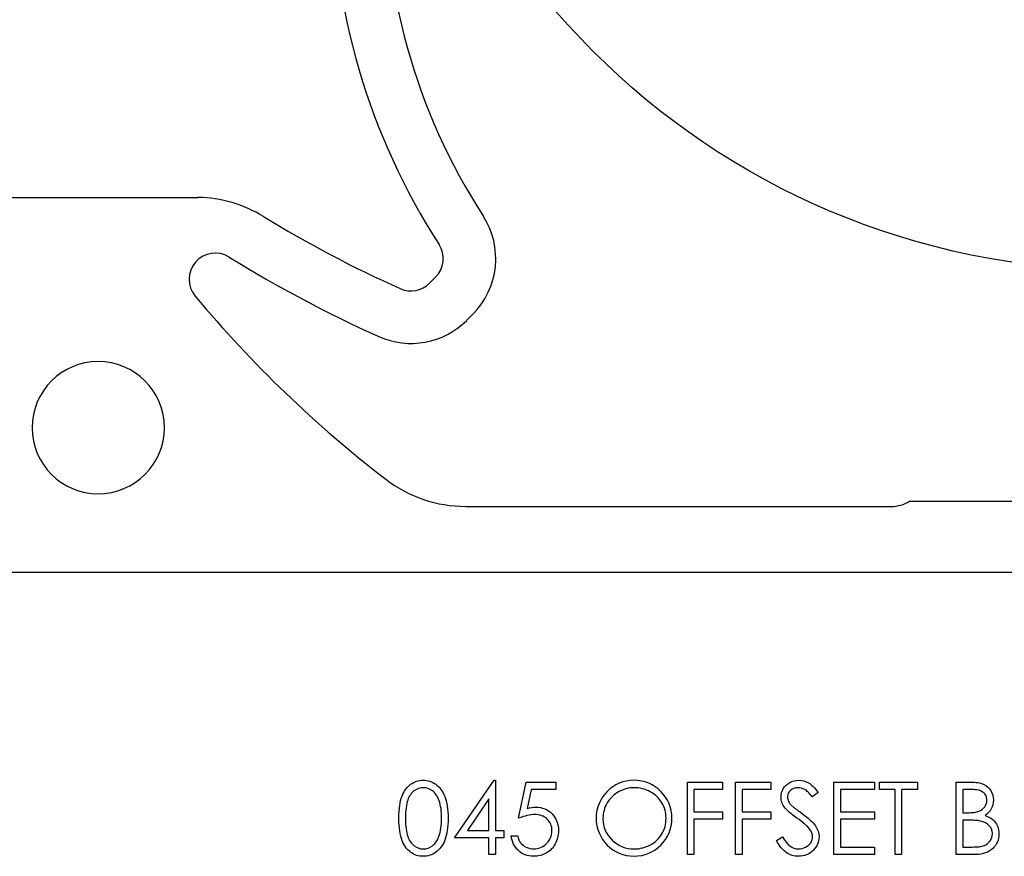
# Model space of a CAD drawing. Header units: inches. Extents: x 370 to 474, y 80 to 168.
# Tile 29 of 170: x 401.07 to 402.95, y 84.71 to 86.3. Entities that reach past the tile are written whole.
import ezdxf

# ---------------------------------------------------------------- set-up
doc = ezdxf.new("R2010")
doc.units = ezdxf.units.IN
doc.header["$LTSCALE"] = 0.5
doc.header["$MEASUREMENT"] = 0
doc.layers.add('APP-M-S', color=30, linetype='Continuous')

msp = doc.modelspace()

# ---------------------------------------------------------------- linework, layer by layer
at = {"color": 7, "linetype": 'Continuous'}
for p, q in [((401.8093, 84.8383), (401.8117, 84.8406)), ((401.8117, 84.8406), (401.8143, 84.8426)), ((401.8143, 84.8426), (401.817, 84.8444)), ((401.817, 84.8444), (401.8198, 84.846)), ((401.8198, 84.846), (401.8227, 84.8473)), ((401.8227, 84.8473), (401.8256, 84.8484)), ((401.8256, 84.8484), (401.8286, 84.8492)), ((401.8286, 84.8492), (401.8317, 84.8498)), ((401.8317, 84.8498), (401.8349, 84.8502)), ((401.8349, 84.8502), (401.8381, 84.8503)), ((401.8381, 84.8503), (401.8381, 84.8503)), ((401.8381, 84.8503), (401.8414, 84.8502)), ((401.8414, 84.8502), (401.8446, 84.8498)), ((401.8446, 84.8498), (401.8478, 84.8492)), ((401.8478, 84.8492), (401.8508, 84.8484)), ((401.8508, 84.8484), (401.8538, 84.8473)), ((401.8538, 84.8473), (401.8567, 84.846)), ((401.8567, 84.846), (401.8596, 84.8444)), ((401.8596, 84.8444), (401.8623, 84.8426)), ((401.8623, 84.8426), (401.8649, 84.8405)), ((401.8649, 84.8405), (401.8674, 84.8382)), ((401.8981, 84.7408), (401.9733, 84.8503)), ((401.9733, 84.8503), (401.9758, 84.8503)), ((401.9758, 84.8503), (401.9758, 84.8503)), ((401.9758, 84.8503), (401.9758, 84.7549)), ((402.02, 84.7779), (402.0341, 84.8468)), ((402.0341, 84.8468), (402.0341, 84.8468)), ((402.0341, 84.8468), (402.0906, 84.8468)), ((402.0906, 84.8468), (402.0906, 84.8326)), ((402.3415, 84.8468), (402.4086, 84.8468)), ((402.3415, 84.709), (402.3415, 84.8468)), ((402.4086, 84.8468), (402.4086, 84.8468)), ((402.4086, 84.8468), (402.4086, 84.8326)), ((402.4333, 84.8468), (402.5005, 84.8468)), ((402.4333, 84.709), (402.4333, 84.8468)), ((402.5005, 84.8468), (402.5005, 84.8468)), ((402.5005, 84.8468), (402.5005, 84.8326)), ((402.5267, 84.8379), (402.5295, 84.8411)), ((402.5295, 84.8411), (402.5328, 84.8437)), ((402.5328, 84.8437), (402.5366, 84.8461)), ((402.5366, 84.8461), (402.5406, 84.8479)), ((402.5406, 84.8479), (402.5449, 84.8493)), ((402.5449, 84.8493), (402.5493, 84.85)), ((402.5493, 84.85), (402.5539, 84.8503)), ((402.5539, 84.8503), (402.5539, 84.8503)), ((402.5539, 84.8503), (402.5587, 84.85)), ((402.5587, 84.85), (402.5634, 84.8491)), ((402.5634, 84.8491), (402.568, 84.8475)), ((402.568, 84.8475), (402.5723, 84.8453)), ((402.5723, 84.8453), (402.5745, 84.8439)), ((402.5745, 84.8439), (402.5767, 84.8423)), ((402.5767, 84.8423), (402.5789, 84.8404)), ((402.5789, 84.8404), (402.5812, 84.8382)), ((402.6206, 84.8468), (402.6983, 84.8468)), ((402.6206, 84.709), (402.6206, 84.8468)), ((402.6983, 84.8468), (402.6983, 84.8468)), ((402.6983, 84.8468), (402.6983, 84.8326)), ((402.7072, 84.8326), (402.7072, 84.8468)), ((402.7072, 84.8468), (402.7072, 84.8468)), ((402.7072, 84.8468), (402.7796, 84.8468)), ((402.7796, 84.8468), (402.7796, 84.8468)), ((402.7796, 84.8468), (402.7796, 84.8326)), ((402.8538, 84.8468), (402.8807, 84.8468)), ((402.8538, 84.709), (402.8538, 84.8468)), ((402.8807, 84.8468), (402.8807, 84.8468)), ((402.8807, 84.8468), (402.8846, 84.8467)), ((402.8846, 84.8467), (402.8883, 84.8465)), ((402.8883, 84.8465), (402.8918, 84.8462)), ((402.8918, 84.8462), (402.895, 84.8458)), ((402.895, 84.8458), (402.898, 84.8452)), ((402.898, 84.8452), (402.9008, 84.8446)), ((402.9008, 84.8446), (402.9033, 84.8438)), ((402.9033, 84.8438), (402.9056, 84.8428)), ((402.9056, 84.8428), (402.9098, 84.8406)), ((402.9098, 84.8406), (402.9134, 84.8379)), ((401.7979, 84.82), (401.7994, 84.8236)), ((401.7994, 84.8236), (401.8011, 84.827)), ((401.8011, 84.827), (401.8029, 84.8302)), ((401.8029, 84.8302), (401.8049, 84.8331)), ((401.8049, 84.8331), (401.807, 84.8358)), ((401.807, 84.8358), (401.8093, 84.8383)), ((401.8139, 84.8227), (401.8124, 84.8204)), ((401.8155, 84.8249), (401.8139, 84.8227)), ((401.8173, 84.8268), (401.8155, 84.8249)), ((401.8191, 84.8286), (401.8173, 84.8268)), ((401.8211, 84.8302), (401.8191, 84.8286)), ((401.8253, 84.8328), (401.8211, 84.8302)), ((401.8295, 84.8347), (401.8253, 84.8328)), ((401.834, 84.8358), (401.8295, 84.8347)), ((401.8385, 84.8362), (401.834, 84.8358)), ((401.843, 84.8358), (401.8385, 84.8362)), ((401.8385, 84.8362), (401.8385, 84.8362)), ((401.8474, 84.8347), (401.843, 84.8358)), ((401.8517, 84.8328), (401.8474, 84.8347)), ((401.8559, 84.8302), (401.8517, 84.8328)), ((401.8578, 84.8286), (401.8559, 84.8302)), ((401.8597, 84.8267), (401.8578, 84.8286)), ((401.8615, 84.8247), (401.8597, 84.8267)), ((401.8632, 84.8224), (401.8615, 84.8247)), ((401.8647, 84.8199), (401.8632, 84.8224)), ((401.8674, 84.8382), (401.8698, 84.8357)), ((401.8698, 84.8357), (401.872, 84.8329)), ((401.872, 84.8329), (401.874, 84.8299)), ((401.874, 84.8299), (401.876, 84.8266)), ((401.876, 84.8266), (401.8777, 84.8231)), ((401.8777, 84.8231), (401.8794, 84.8194)), ((402.0438, 84.8326), (402.0363, 84.7964)), ((402.0906, 84.8326), (402.0438, 84.8326)), ((402.0438, 84.8326), (402.0438, 84.8326)), ((402.0906, 84.8326), (402.0906, 84.8326)), ((402.2009, 84.8216), (402.1981, 84.819)), ((402.204, 84.824), (402.2009, 84.8216)), ((402.2072, 84.8262), (402.204, 84.824)), ((402.2106, 84.8283), (402.2072, 84.8262)), ((402.2142, 84.8301), (402.2106, 84.8283)), ((402.2178, 84.8317), (402.2142, 84.8301)), ((402.2215, 84.8331), (402.2178, 84.8317)), ((402.2252, 84.8342), (402.2215, 84.8331)), ((402.2289, 84.8351), (402.2252, 84.8342)), ((402.2327, 84.8357), (402.2289, 84.8351)), ((402.2366, 84.8361), (402.2327, 84.8357)), ((402.2405, 84.8362), (402.2366, 84.8361)), ((402.2445, 84.8361), (402.2405, 84.8362)), ((402.2484, 84.8357), (402.2445, 84.8361)), ((402.2523, 84.8351), (402.2484, 84.8357)), ((402.2561, 84.8342), (402.2523, 84.8351)), ((402.2599, 84.8331), (402.2561, 84.8342)), ((402.2636, 84.8317), (402.2599, 84.8331)), ((402.2672, 84.8301), (402.2636, 84.8317)), ((402.2708, 84.8283), (402.2672, 84.8301)), ((402.2743, 84.8262), (402.2708, 84.8283)), ((402.2775, 84.824), (402.2743, 84.8262)), ((402.2806, 84.8217), (402.2775, 84.824)), ((402.2835, 84.8191), (402.2806, 84.8217)), ((402.4086, 84.8326), (402.3538, 84.8326)), ((402.3538, 84.8326), (402.3538, 84.8326)), ((402.3538, 84.8326), (402.3538, 84.7902)), ((402.4086, 84.8326), (402.4086, 84.8326)), ((402.5005, 84.8326), (402.4457, 84.8326)), ((402.4457, 84.8326), (402.4457, 84.8326)), ((402.4457, 84.8326), (402.4457, 84.7902)), ((402.5005, 84.8326), (402.5005, 84.8326)), ((402.5199, 84.8181), (402.5202, 84.8225)), ((402.5202, 84.8225), (402.521, 84.8267)), ((402.521, 84.8267), (402.5224, 84.8307)), ((402.5224, 84.8307), (402.5243, 84.8345)), ((402.5243, 84.8345), (402.5267, 84.8379)), ((402.5326, 84.8223), (402.5323, 84.8187)), ((402.5337, 84.8255), (402.5326, 84.8223)), ((402.5354, 84.8285), (402.5337, 84.8255)), ((402.5379, 84.8311), (402.5354, 84.8285)), ((402.541, 84.8333), (402.5379, 84.8311)), ((402.5444, 84.8349), (402.541, 84.8333)), ((402.5482, 84.8359), (402.5444, 84.8349)), ((402.5525, 84.8362), (402.5482, 84.8359)), ((402.5559, 84.836), (402.5525, 84.8362)), ((402.5525, 84.8362), (402.5525, 84.8362)), ((402.5591, 84.8353), (402.5559, 84.836)), ((402.5622, 84.8342), (402.5591, 84.8353)), ((402.5652, 84.8327), (402.5622, 84.8342)), ((402.5667, 84.8318), (402.5652, 84.8327)), ((402.5683, 84.8305), (402.5667, 84.8318)), ((402.57, 84.8291), (402.5683, 84.8305)), ((402.5717, 84.8275), (402.57, 84.8291)), ((402.5735, 84.8256), (402.5717, 84.8275)), ((402.5754, 84.8234), (402.5735, 84.8256)), ((402.5773, 84.8211), (402.5754, 84.8234)), ((402.5906, 84.827), (402.5794, 84.8185)), ((402.5812, 84.8382), (402.5835, 84.8358)), ((402.5835, 84.8358), (402.5858, 84.8331)), ((402.5858, 84.8331), (402.5882, 84.8302)), ((402.5882, 84.8302), (402.5906, 84.827)), ((402.5906, 84.827), (402.5906, 84.827)), ((402.6983, 84.8326), (402.633, 84.8326)), ((402.633, 84.8326), (402.633, 84.8326)), ((402.633, 84.8326), (402.633, 84.7902)), ((402.6983, 84.8326), (402.6983, 84.8326)), ((402.7372, 84.8326), (402.7072, 84.8326)), ((402.7372, 84.709), (402.7372, 84.8326)), ((402.7372, 84.8326), (402.7372, 84.8326)), ((402.7796, 84.8326), (402.7496, 84.8326)), ((402.7496, 84.8326), (402.7496, 84.8326)), ((402.7496, 84.8326), (402.7496, 84.709)), ((402.7796, 84.8326), (402.7796, 84.8326)), ((402.8662, 84.8326), (402.8662, 84.7885)), ((402.8829, 84.8326), (402.8662, 84.8326)), ((402.8866, 84.8326), (402.8829, 84.8326)), ((402.8829, 84.8326), (402.8829, 84.8326)), ((402.89, 84.8323), (402.8866, 84.8326)), ((402.8932, 84.8319), (402.89, 84.8323)), ((402.8961, 84.8313), (402.8932, 84.8319)), ((402.8987, 84.8305), (402.8961, 84.8313)), ((402.9011, 84.8296), (402.8987, 84.8305)), ((402.9032, 84.8285), (402.9011, 84.8296)), ((402.9051, 84.8272), (402.9032, 84.8285)), ((402.9067, 84.8258), (402.9051, 84.8272)), ((402.9082, 84.8243), (402.9067, 84.8258)), ((402.9094, 84.8226), (402.9082, 84.8243)), ((402.9104, 84.8208), (402.9094, 84.8226)), ((402.9134, 84.8379), (402.9166, 84.8345)), ((402.9166, 84.8345), (402.9194, 84.8307)), ((402.9194, 84.8307), (402.9216, 84.8265)), ((402.9216, 84.8265), (402.9232, 84.8222)), ((402.9232, 84.8222), (402.9242, 84.8175)), ((401.7935, 84.802), (401.7943, 84.8071)), ((401.7943, 84.8071), (401.7953, 84.8118)), ((401.7953, 84.8118), (401.7965, 84.8161)), ((401.7965, 84.8161), (401.7979, 84.82)), ((401.8068, 84.8059), (401.8061, 84.8021)), ((401.8077, 84.8094), (401.8068, 84.8059)), ((401.8087, 84.8125), (401.8077, 84.8094)), ((401.8098, 84.8153), (401.8087, 84.8125)), ((401.8111, 84.818), (401.8098, 84.8153)), ((401.8124, 84.8204), (401.8111, 84.818)), ((401.8661, 84.8172), (401.8647, 84.8199)), ((401.8675, 84.8143), (401.8661, 84.8172)), ((401.8687, 84.8112), (401.8675, 84.8143)), ((401.8698, 84.8078), (401.8687, 84.8112)), ((401.8707, 84.8042), (401.8698, 84.8078)), ((401.8715, 84.8004), (401.8707, 84.8042)), ((401.8794, 84.8194), (401.8809, 84.8153)), ((401.8809, 84.8153), (401.8822, 84.811)), ((401.8822, 84.811), (401.8832, 84.8063)), ((401.8832, 84.8063), (401.8841, 84.8013)), ((401.9634, 84.8147), (401.9224, 84.7549)), ((401.9634, 84.7549), (401.9634, 84.8147)), ((401.9634, 84.8147), (401.9634, 84.8147)), ((402.1868, 84.8037), (402.1852, 84.8002)), ((402.1886, 84.8071), (402.1868, 84.8037)), ((402.1907, 84.8103), (402.1886, 84.8071)), ((402.193, 84.8134), (402.1907, 84.8103)), ((402.1955, 84.8163), (402.193, 84.8134)), ((402.1981, 84.819), (402.1955, 84.8163)), ((402.2862, 84.8164), (402.2835, 84.8191)), ((402.2886, 84.8135), (402.2862, 84.8164)), ((402.2909, 84.8105), (402.2886, 84.8135)), ((402.293, 84.8073), (402.2909, 84.8105)), ((402.2948, 84.804), (402.293, 84.8073)), ((402.2964, 84.8005), (402.2948, 84.804)), ((402.52, 84.8154), (402.5199, 84.8181)), ((402.5199, 84.8181), (402.5199, 84.8181)), ((402.5204, 84.8126), (402.52, 84.8154)), ((402.521, 84.8099), (402.5204, 84.8126)), ((402.5218, 84.8073), (402.521, 84.8099)), ((402.5229, 84.8047), (402.5218, 84.8073)), ((402.5242, 84.8021), (402.5229, 84.8047)), ((402.5323, 84.8187), (402.5323, 84.8187)), ((402.5323, 84.8187), (402.5324, 84.8165)), ((402.5324, 84.8165), (402.5328, 84.8143)), ((402.5328, 84.8143), (402.5333, 84.8122)), ((402.5333, 84.8122), (402.5342, 84.8101)), ((402.5342, 84.8101), (402.5354, 84.8079)), ((402.5354, 84.8079), (402.537, 84.8057)), ((402.537, 84.8057), (402.5389, 84.8034)), ((402.5389, 84.8034), (402.5414, 84.8009)), ((402.5794, 84.8185), (402.5773, 84.8211)), ((402.5794, 84.8185), (402.5794, 84.8185)), ((402.9097, 84.8025), (402.911, 84.8057)), ((402.9111, 84.8189), (402.9104, 84.8208)), ((402.911, 84.8057), (402.9118, 84.8089)), ((402.9116, 84.8169), (402.9111, 84.8189)), ((402.912, 84.8147), (402.9116, 84.8169)), ((402.9118, 84.8089), (402.9121, 84.8124)), ((402.9121, 84.8124), (402.912, 84.8147)), ((402.9121, 84.8124), (402.9121, 84.8124)), ((402.9234, 84.8037), (402.9222, 84.7996)), ((402.9242, 84.8081), (402.9234, 84.8037)), ((402.9242, 84.8175), (402.9245, 84.8126)), ((402.9245, 84.8126), (402.9242, 84.8081)), ((402.9245, 84.8126), (402.9245, 84.8126)), ((401.7921, 84.7844), (401.7924, 84.7907)), ((401.7921, 84.7778), (401.7921, 84.7844)), ((401.7924, 84.7907), (401.7929, 84.7966)), ((401.7929, 84.7966), (401.7935, 84.802)), ((401.8047, 84.7886), (401.8045, 84.7834)), ((401.805, 84.7935), (401.8047, 84.7886)), ((401.8055, 84.798), (401.805, 84.7935)), ((401.8061, 84.8021), (401.8055, 84.798)), ((401.8722, 84.7964), (401.8715, 84.8004)), ((401.8727, 84.7921), (401.8722, 84.7964)), ((401.873, 84.7876), (401.8727, 84.7921)), ((401.8732, 84.7828), (401.873, 84.7876)), ((401.8841, 84.8013), (401.8848, 84.7959)), ((401.8848, 84.7959), (401.8853, 84.7902)), ((401.8853, 84.7902), (401.8856, 84.7842)), ((401.8856, 84.7842), (401.8857, 84.7778)), ((402.0363, 84.7964), (402.0407, 84.7976)), ((402.0363, 84.7964), (402.0363, 84.7964)), ((402.0402, 84.7839), (402.0365, 84.7832)), ((402.0437, 84.7845), (402.0402, 84.7839)), ((402.0407, 84.7976), (402.0449, 84.7984)), ((402.0471, 84.7848), (402.0437, 84.7845)), ((402.0449, 84.7984), (402.0488, 84.7989)), ((402.0503, 84.7849), (402.0471, 84.7848)), ((402.0488, 84.7989), (402.0526, 84.7991)), ((402.054, 84.7848), (402.0503, 84.7849)), ((402.0503, 84.7849), (402.0503, 84.7849)), ((402.0526, 84.7991), (402.0526, 84.7991)), ((402.0526, 84.7991), (402.0572, 84.7989)), ((402.0575, 84.7844), (402.054, 84.7848)), ((402.0572, 84.7989), (402.0616, 84.7983)), ((402.0608, 84.7838), (402.0575, 84.7844)), ((402.0616, 84.7983), (402.0658, 84.7973)), ((402.0658, 84.7973), (402.0698, 84.7959)), ((402.0698, 84.7959), (402.0736, 84.7941)), ((402.0736, 84.7941), (402.0771, 84.792)), ((402.0771, 84.792), (402.0805, 84.7894)), ((402.0805, 84.7894), (402.0837, 84.7864)), ((402.0837, 84.7864), (402.0865, 84.7831)), ((402.1812, 84.7853), (402.1808, 84.7814)), ((402.1818, 84.7892), (402.1812, 84.7853)), ((402.1827, 84.7929), (402.1818, 84.7892)), ((402.1838, 84.7966), (402.1827, 84.7929)), ((402.1852, 84.8002), (402.1838, 84.7966)), ((402.2978, 84.797), (402.2964, 84.8005)), ((402.2989, 84.7934), (402.2978, 84.797)), ((402.2997, 84.7897), (402.2989, 84.7934)), ((402.3003, 84.7859), (402.2997, 84.7897)), ((402.3007, 84.782), (402.3003, 84.7859)), ((402.3538, 84.7902), (402.3538, 84.7902)), ((402.3538, 84.7902), (402.4086, 84.7902)), ((402.4086, 84.7902), (402.4086, 84.7902)), ((402.4086, 84.7902), (402.4086, 84.7761)), ((402.4457, 84.7902), (402.4457, 84.7902)), ((402.4457, 84.7902), (402.5005, 84.7902)), ((402.5005, 84.7902), (402.5005, 84.7902)), ((402.5005, 84.7902), (402.5005, 84.7761)), ((402.5258, 84.7996), (402.5242, 84.8021)), ((402.5276, 84.7972), (402.5258, 84.7996)), ((402.5289, 84.7956), (402.5276, 84.7972)), ((402.5276, 84.7972), (402.5276, 84.7972)), ((402.5307, 84.7938), (402.5289, 84.7956)), ((402.5328, 84.7918), (402.5307, 84.7938)), ((402.5355, 84.7896), (402.5328, 84.7918)), ((402.5385, 84.7872), (402.5355, 84.7896)), ((402.542, 84.7845), (402.5385, 84.7872)), ((402.5414, 84.8009), (402.5414, 84.8009)), ((402.5414, 84.8009), (402.5423, 84.8001)), ((402.5458, 84.7815), (402.542, 84.7845)), ((402.5423, 84.8001), (402.5436, 84.7991)), ((402.5436, 84.7991), (402.5453, 84.7978)), ((402.5453, 84.7978), (402.5474, 84.7962)), ((402.5474, 84.7962), (402.5499, 84.7943)), ((402.5499, 84.7943), (402.5528, 84.7922)), ((402.5528, 84.7922), (402.5561, 84.7899)), ((402.5561, 84.7899), (402.5599, 84.7872)), ((402.5599, 84.7872), (402.5599, 84.7872)), ((402.5599, 84.7872), (402.5643, 84.7839)), ((402.633, 84.7902), (402.633, 84.7902)), ((402.633, 84.7902), (402.6983, 84.7902)), ((402.6983, 84.7902), (402.6983, 84.7902)), ((402.6983, 84.7902), (402.6983, 84.7761)), ((402.8662, 84.7885), (402.8662, 84.7885)), ((402.8662, 84.7885), (402.8745, 84.7885)), ((402.8745, 84.7885), (402.8745, 84.7885)), ((402.8745, 84.7885), (402.8781, 84.7885)), ((402.8781, 84.7885), (402.8815, 84.7886)), ((402.8815, 84.7886), (402.8847, 84.7889)), ((402.8847, 84.7889), (402.8876, 84.7891)), ((402.8876, 84.7891), (402.8902, 84.7895)), ((402.8902, 84.7895), (402.8926, 84.79)), ((402.8926, 84.79), (402.8948, 84.7905)), ((402.8948, 84.7905), (402.8967, 84.7912)), ((402.8967, 84.7912), (402.9, 84.7927)), ((402.9, 84.7927), (402.903, 84.7946)), ((402.903, 84.7946), (402.9057, 84.7969)), ((402.9057, 84.7969), (402.9079, 84.7996)), ((402.9079, 84.7996), (402.9097, 84.8025)), ((402.9122, 84.7859), (402.9085, 84.7833)), ((402.9154, 84.7888), (402.9122, 84.7859)), ((402.9181, 84.7921), (402.9154, 84.7888)), ((402.9204, 84.7957), (402.9181, 84.7921)), ((402.9222, 84.7996), (402.9204, 84.7957)), ((401.7921, 84.7713), (401.7921, 84.7778)), ((401.7924, 84.765), (401.7921, 84.7713)), ((401.8045, 84.7834), (401.8044, 84.7779)), ((401.8044, 84.7779), (401.8045, 84.7724)), ((401.8045, 84.7724), (401.8047, 84.7672)), ((401.8047, 84.7672), (401.805, 84.7623)), ((401.8726, 84.7635), (401.873, 84.7681)), ((401.873, 84.7681), (401.8732, 84.7729)), ((401.8733, 84.7779), (401.8732, 84.7828)), ((401.8732, 84.7729), (401.8733, 84.7779)), ((401.8733, 84.7779), (401.8733, 84.7779)), ((401.8853, 84.7655), (401.8848, 84.7598)), ((401.8856, 84.7715), (401.8853, 84.7655)), ((401.8857, 84.7778), (401.8856, 84.7715)), ((401.8857, 84.7778), (401.8857, 84.7778)), ((402.0243, 84.7795), (402.02, 84.7779)), ((402.02, 84.7779), (402.02, 84.7779)), ((402.0285, 84.781), (402.0243, 84.7795)), ((402.0326, 84.7822), (402.0285, 84.781)), ((402.0365, 84.7832), (402.0326, 84.7822)), ((402.0639, 84.7828), (402.0608, 84.7838)), ((402.0669, 84.7816), (402.0639, 84.7828)), ((402.0696, 84.7802), (402.0669, 84.7816)), ((402.0722, 84.7785), (402.0696, 84.7802)), ((402.0745, 84.7765), (402.0722, 84.7785)), ((402.0766, 84.7743), (402.0745, 84.7765)), ((402.0785, 84.772), (402.0766, 84.7743)), ((402.08, 84.7695), (402.0785, 84.772)), ((402.0813, 84.7668), (402.08, 84.7695)), ((402.0823, 84.764), (402.0813, 84.7668)), ((402.0865, 84.7831), (402.089, 84.7796)), ((402.089, 84.7796), (402.0911, 84.7759)), ((402.0911, 84.7759), (402.0929, 84.772)), ((402.0929, 84.772), (402.0942, 84.7678)), ((402.0942, 84.7678), (402.0951, 84.7634)), ((402.1808, 84.7814), (402.1807, 84.7773)), ((402.1807, 84.7773), (402.1807, 84.7773)), ((402.1807, 84.7773), (402.181, 84.7714)), ((402.181, 84.7714), (402.1818, 84.7656)), ((402.1818, 84.7656), (402.1832, 84.7602)), ((402.2989, 84.7624), (402.2997, 84.7661)), ((402.2997, 84.7661), (402.3003, 84.77)), ((402.3003, 84.77), (402.3007, 84.7739)), ((402.3008, 84.778), (402.3007, 84.782)), ((402.3007, 84.7739), (402.3008, 84.778)), ((402.3008, 84.778), (402.3008, 84.778)), ((402.4086, 84.7761), (402.3538, 84.7761)), ((402.3538, 84.7761), (402.3538, 84.7761)), ((402.3538, 84.7761), (402.3538, 84.709)), ((402.4086, 84.7761), (402.4086, 84.7761)), ((402.5005, 84.7761), (402.4457, 84.7761)), ((402.4457, 84.7761), (402.4457, 84.7761)), ((402.4457, 84.7761), (402.4457, 84.709)), ((402.5005, 84.7761), (402.5005, 84.7761)), ((402.5502, 84.7784), (402.5458, 84.7815)), ((402.5545, 84.7753), (402.5502, 84.7784)), ((402.5502, 84.7784), (402.5502, 84.7784)), ((402.5585, 84.7722), (402.5545, 84.7753)), ((402.5621, 84.7693), (402.5585, 84.7722)), ((402.5654, 84.7665), (402.5621, 84.7693)), ((402.5643, 84.7839), (402.5685, 84.7807)), ((402.5683, 84.7638), (402.5654, 84.7665)), ((402.5685, 84.7807), (402.5722, 84.7777)), ((402.5722, 84.7777), (402.5756, 84.7746)), ((402.5756, 84.7746), (402.5786, 84.7717)), ((402.5786, 84.7717), (402.5812, 84.7689)), ((402.5812, 84.7689), (402.5835, 84.7662)), ((402.5835, 84.7662), (402.5854, 84.7635)), ((402.6983, 84.7761), (402.633, 84.7761)), ((402.633, 84.7761), (402.633, 84.7761)), ((402.633, 84.7761), (402.633, 84.7231)), ((402.6983, 84.7761), (402.6983, 84.7761)), ((402.8662, 84.7743), (402.8662, 84.7231)), ((402.8744, 84.7743), (402.8662, 84.7743)), ((402.8788, 84.7743), (402.8744, 84.7743)), ((402.8744, 84.7743), (402.8744, 84.7743)), ((402.8829, 84.7742), (402.8788, 84.7743)), ((402.8866, 84.7741), (402.8829, 84.7742)), ((402.89, 84.7739), (402.8866, 84.7741)), ((402.893, 84.7737), (402.89, 84.7739)), ((402.8957, 84.7734), (402.893, 84.7737)), ((402.8981, 84.7731), (402.8957, 84.7734)), ((402.9001, 84.7727), (402.8981, 84.7731)), ((402.9051, 84.7712), (402.9001, 84.7727)), ((402.9001, 84.7727), (402.9001, 84.7727)), ((402.9095, 84.7692), (402.9051, 84.7712)), ((402.9085, 84.7833), (402.9085, 84.7833)), ((402.9085, 84.7833), (402.9132, 84.7814)), ((402.9134, 84.7667), (402.9095, 84.7692)), ((402.9132, 84.7814), (402.9173, 84.7794)), ((402.9167, 84.7636), (402.9134, 84.7667)), ((402.9173, 84.7794), (402.9208, 84.7772)), ((402.9208, 84.7772), (402.9238, 84.7748)), ((402.9238, 84.7748), (402.9263, 84.7722)), ((402.9263, 84.7722), (402.9285, 84.7695)), ((402.9285, 84.7695), (402.9304, 84.7664)), ((402.9304, 84.7664), (402.9321, 84.7631)), ((401.7929, 84.7592), (401.7924, 84.765)), ((401.7936, 84.7538), (401.7929, 84.7592)), ((401.7944, 84.7487), (401.7936, 84.7538)), ((401.7954, 84.744), (401.7944, 84.7487)), ((401.805, 84.7623), (401.8055, 84.7578)), ((401.8055, 84.7578), (401.8061, 84.7537)), ((401.8061, 84.7537), (401.8068, 84.7499)), ((401.8068, 84.7499), (401.8077, 84.7464)), ((401.8077, 84.7464), (401.8087, 84.7433)), ((401.8681, 84.7432), (401.8693, 84.7469)), ((401.8693, 84.7469), (401.8704, 84.7508)), ((401.8704, 84.7508), (401.8713, 84.7549)), ((401.8713, 84.7549), (401.872, 84.7591)), ((401.872, 84.7591), (401.8726, 84.7635)), ((401.8833, 84.7495), (401.8822, 84.7448)), ((401.8841, 84.7545), (401.8833, 84.7495)), ((401.8848, 84.7598), (401.8841, 84.7545)), ((401.9224, 84.7549), (401.9224, 84.7549)), ((401.9224, 84.7549), (401.9634, 84.7549)), ((401.9758, 84.7549), (401.9758, 84.7549)), ((401.9758, 84.7549), (401.9917, 84.7549)), ((401.9917, 84.7549), (401.9917, 84.7549)), ((401.9917, 84.7549), (401.9917, 84.7408)), ((402.0821, 84.744), (402.0829, 84.7473)), ((402.083, 84.761), (402.0823, 84.764)), ((402.0829, 84.7473), (402.0834, 84.7509)), ((402.0834, 84.7578), (402.083, 84.761)), ((402.0836, 84.7545), (402.0834, 84.7578)), ((402.0834, 84.7509), (402.0836, 84.7545)), ((402.0836, 84.7545), (402.0836, 84.7545)), ((402.0955, 84.7473), (402.095, 84.7441)), ((402.0951, 84.7634), (402.0957, 84.7588)), ((402.0958, 84.7506), (402.0955, 84.7473)), ((402.0957, 84.7588), (402.0959, 84.754)), ((402.0959, 84.754), (402.0958, 84.7506)), ((402.0959, 84.754), (402.0959, 84.754)), ((402.1832, 84.7602), (402.1851, 84.7549)), ((402.1851, 84.7549), (402.1876, 84.7499)), ((402.1876, 84.7499), (402.1906, 84.7451)), ((402.2909, 84.745), (402.293, 84.7483)), ((402.293, 84.7483), (402.2948, 84.7517)), ((402.2948, 84.7517), (402.2964, 84.7552)), ((402.2964, 84.7552), (402.2978, 84.7587)), ((402.2978, 84.7587), (402.2989, 84.7624)), ((402.5709, 84.7613), (402.5683, 84.7638)), ((402.5731, 84.7588), (402.5709, 84.7613)), ((402.575, 84.7565), (402.5731, 84.7588)), ((402.5772, 84.7531), (402.575, 84.7565)), ((402.575, 84.7565), (402.575, 84.7565)), ((402.5787, 84.7498), (402.5772, 84.7531)), ((402.5797, 84.7464), (402.5787, 84.7498)), ((402.5854, 84.7635), (402.5884, 84.7584)), ((402.5884, 84.7584), (402.5906, 84.7532)), ((402.5906, 84.7532), (402.5919, 84.748)), ((402.5919, 84.748), (402.5923, 84.7427)), ((402.9181, 84.7619), (402.9167, 84.7636)), ((402.9193, 84.7602), (402.9181, 84.7619)), ((402.9203, 84.7583), (402.9193, 84.7602)), ((402.9212, 84.7564), (402.9203, 84.7583)), ((402.9218, 84.7544), (402.9212, 84.7564)), ((402.9223, 84.7524), (402.9218, 84.7544)), ((402.9226, 84.7503), (402.9223, 84.7524)), ((402.9224, 84.7446), (402.9227, 84.7481)), ((402.9227, 84.7481), (402.9226, 84.7503)), ((402.9227, 84.7481), (402.9227, 84.7481)), ((402.9321, 84.7631), (402.9334, 84.7595)), ((402.9334, 84.7595), (402.9343, 84.7559)), ((402.9343, 84.7559), (402.9349, 84.752)), ((402.9349, 84.752), (402.9351, 84.7481)), ((402.9351, 84.7481), (402.9349, 84.7441)), ((402.9351, 84.7481), (402.9351, 84.7481)), ((401.7966, 84.7396), (401.7954, 84.744)), ((401.798, 84.7357), (401.7966, 84.7396)), ((401.7995, 84.732), (401.798, 84.7357)), ((401.8012, 84.7286), (401.7995, 84.732)), ((401.8031, 84.7254), (401.8012, 84.7286)), ((401.8087, 84.7433), (401.8098, 84.7405)), ((401.8098, 84.7405), (401.811, 84.7379)), ((401.811, 84.7379), (401.8124, 84.7354)), ((401.8124, 84.7354), (401.8139, 84.7331)), ((401.8139, 84.7331), (401.8155, 84.731)), ((401.8155, 84.731), (401.8172, 84.729)), ((401.8172, 84.729), (401.8191, 84.7272)), ((401.8578, 84.7271), (401.8597, 84.7288)), ((401.8597, 84.7288), (401.8614, 84.7308)), ((401.8614, 84.7308), (401.863, 84.7329)), ((401.863, 84.7329), (401.8644, 84.7352)), ((401.8644, 84.7352), (401.8658, 84.7377)), ((401.8658, 84.7377), (401.867, 84.7404)), ((401.867, 84.7404), (401.8681, 84.7432)), ((401.8681, 84.7432), (401.8681, 84.7432)), ((401.8761, 84.7293), (401.8742, 84.726)), ((401.8779, 84.7327), (401.8761, 84.7293)), ((401.8795, 84.7365), (401.8779, 84.7327)), ((401.8809, 84.7405), (401.8795, 84.7365)), ((401.8822, 84.7448), (401.8809, 84.7405)), ((401.9634, 84.7408), (401.8981, 84.7408)), ((401.8981, 84.7408), (401.8981, 84.7408)), ((401.9634, 84.709), (401.9634, 84.7408)), ((401.9634, 84.7408), (401.9634, 84.7408)), ((401.9917, 84.7408), (401.9758, 84.7408)), ((401.9758, 84.7408), (401.9758, 84.7408)), ((401.9758, 84.7408), (401.9758, 84.709)), ((401.9917, 84.7408), (401.9917, 84.7408)), ((402.0065, 84.7401), (402.0058, 84.7443)), ((402.0058, 84.7443), (402.0058, 84.7443)), ((402.0058, 84.7443), (402.0182, 84.7443)), ((402.0075, 84.7361), (402.0065, 84.7401)), ((402.0088, 84.7323), (402.0075, 84.7361)), ((402.0104, 84.7287), (402.0088, 84.7323)), ((402.0123, 84.7253), (402.0104, 84.7287)), ((402.0182, 84.7443), (402.0182, 84.7443)), ((402.0182, 84.7443), (402.0192, 84.7404)), ((402.0192, 84.7404), (402.0205, 84.7369)), ((402.0205, 84.7369), (402.022, 84.7337)), ((402.022, 84.7337), (402.0239, 84.731)), ((402.0239, 84.731), (402.0261, 84.7285)), ((402.0261, 84.7285), (402.0286, 84.7264)), ((402.0706, 84.7272), (402.0733, 84.7296)), ((402.0733, 84.7296), (402.0757, 84.7321)), ((402.0757, 84.7321), (402.0778, 84.7349)), ((402.0778, 84.7349), (402.0795, 84.7378)), ((402.0795, 84.7378), (402.081, 84.7408)), ((402.081, 84.7408), (402.0821, 84.744)), ((402.0896, 84.729), (402.088, 84.7262)), ((402.0911, 84.7319), (402.0896, 84.729)), ((402.0924, 84.7348), (402.0911, 84.7319)), ((402.0935, 84.7378), (402.0924, 84.7348)), ((402.0943, 84.7409), (402.0935, 84.7378)), ((402.095, 84.7441), (402.0943, 84.7409)), ((402.1906, 84.7451), (402.1941, 84.7406)), ((402.1941, 84.7406), (402.1982, 84.7363)), ((402.1982, 84.7363), (402.2027, 84.7324)), ((402.2027, 84.7324), (402.2075, 84.729)), ((402.2075, 84.729), (402.2124, 84.7261)), ((402.2711, 84.7273), (402.2745, 84.7293)), ((402.2745, 84.7293), (402.2777, 84.7314)), ((402.2777, 84.7314), (402.2807, 84.7338)), ((402.2807, 84.7338), (402.2836, 84.7364)), ((402.2836, 84.7364), (402.2862, 84.7391)), ((402.2862, 84.7391), (402.2887, 84.742)), ((402.2887, 84.742), (402.2909, 84.745)), ((402.5111, 84.7356), (402.5227, 84.7425)), ((402.5133, 84.7316), (402.5111, 84.7356)), ((402.5155, 84.728), (402.5133, 84.7316)), ((402.5178, 84.7247), (402.5155, 84.728)), ((402.5227, 84.7425), (402.5227, 84.7425)), ((402.5227, 84.7425), (402.5261, 84.7372)), ((402.5261, 84.7372), (402.5295, 84.7325)), ((402.5295, 84.7325), (402.5331, 84.7285)), ((402.5331, 84.7285), (402.5368, 84.7253)), ((402.5725, 84.7266), (402.5747, 84.7289)), ((402.5747, 84.7289), (402.5766, 84.7314)), ((402.5766, 84.7314), (402.5781, 84.7342)), ((402.5781, 84.7342), (402.5791, 84.737)), ((402.5791, 84.737), (402.5797, 84.7399)), ((402.58, 84.7429), (402.5797, 84.7464)), ((402.5797, 84.7399), (402.58, 84.7429)), ((402.58, 84.7429), (402.58, 84.7429)), ((402.5895, 84.7287), (402.5879, 84.7254)), ((402.5907, 84.732), (402.5895, 84.7287)), ((402.5916, 84.7354), (402.5907, 84.732)), ((402.5922, 84.739), (402.5916, 84.7354)), ((402.5923, 84.7427), (402.5922, 84.739)), ((402.5923, 84.7427), (402.5923, 84.7427)), ((402.9101, 84.7276), (402.9132, 84.7296)), ((402.9132, 84.7296), (402.9159, 84.7321)), ((402.9159, 84.7321), (402.9183, 84.7349)), ((402.9183, 84.7349), (402.9202, 84.738)), ((402.9202, 84.738), (402.9216, 84.7412)), ((402.9216, 84.7412), (402.9224, 84.7446)), ((402.9304, 84.7296), (402.9283, 84.7263)), ((402.9321, 84.733), (402.9304, 84.7296)), ((402.9334, 84.7365), (402.9321, 84.733)), ((402.9343, 84.7402), (402.9334, 84.7365)), ((402.9349, 84.7441), (402.9343, 84.7402)), ((401.8051, 84.7225), (401.8031, 84.7254)), ((401.8072, 84.7198), (401.8051, 84.7225)), ((401.8095, 84.7173), (401.8072, 84.7198)), ((401.8119, 84.7151), (401.8095, 84.7173)), ((401.8144, 84.713), (401.8119, 84.7151)), ((401.8171, 84.7113), (401.8144, 84.713)), ((401.8199, 84.7097), (401.8171, 84.7113)), ((401.8191, 84.7272), (401.8211, 84.7256)), ((401.8227, 84.7084), (401.8199, 84.7097)), ((401.8211, 84.7256), (401.8253, 84.723)), ((401.8253, 84.723), (401.8296, 84.7211)), ((401.8296, 84.7211), (401.834, 84.72)), ((401.834, 84.72), (401.8385, 84.7196)), ((401.8385, 84.7196), (401.8431, 84.7199)), ((401.8385, 84.7196), (401.8385, 84.7196)), ((401.8431, 84.7199), (401.8475, 84.7211)), ((401.8475, 84.7211), (401.8518, 84.7229)), ((401.8518, 84.7229), (401.8559, 84.7255)), ((401.8568, 84.7098), (401.8538, 84.7085)), ((401.8559, 84.7255), (401.8578, 84.7271)), ((401.8596, 84.7114), (401.8568, 84.7098)), ((401.8624, 84.7133), (401.8596, 84.7114)), ((401.865, 84.7153), (401.8624, 84.7133)), ((401.8675, 84.7176), (401.865, 84.7153)), ((401.8699, 84.7202), (401.8675, 84.7176)), ((401.8721, 84.723), (401.8699, 84.7202)), ((401.8742, 84.726), (401.8721, 84.723)), ((401.9758, 84.709), (401.9634, 84.709)), ((401.9634, 84.709), (401.9634, 84.709)), ((401.9758, 84.709), (401.9758, 84.709)), ((402.0144, 84.7221), (402.0123, 84.7253)), ((402.0168, 84.7191), (402.0144, 84.7221)), ((402.0196, 84.7163), (402.0168, 84.7191)), ((402.0225, 84.7137), (402.0196, 84.7163)), ((402.0257, 84.7115), (402.0225, 84.7137)), ((402.029, 84.7097), (402.0257, 84.7115)), ((402.0286, 84.7264), (402.0314, 84.7244)), ((402.0324, 84.7082), (402.029, 84.7097)), ((402.0314, 84.7244), (402.0346, 84.7227)), ((402.0346, 84.7227), (402.038, 84.7213)), ((402.038, 84.7213), (402.0414, 84.7204)), ((402.0414, 84.7204), (402.045, 84.7198)), ((402.045, 84.7198), (402.0486, 84.7196)), ((402.0486, 84.7196), (402.0521, 84.7197)), ((402.0486, 84.7196), (402.0486, 84.7196)), ((402.0521, 84.7197), (402.0555, 84.7202)), ((402.0555, 84.7202), (402.0588, 84.721)), ((402.0588, 84.721), (402.0619, 84.7221)), ((402.0619, 84.7221), (402.0649, 84.7235)), ((402.0649, 84.7235), (402.0678, 84.7252)), ((402.0699, 84.7101), (402.067, 84.7089)), ((402.0678, 84.7252), (402.0706, 84.7272)), ((402.0726, 84.7115), (402.0699, 84.7101)), ((402.0752, 84.7131), (402.0726, 84.7115)), ((402.0777, 84.7149), (402.0752, 84.7131)), ((402.08, 84.7168), (402.0777, 84.7149)), ((402.0823, 84.7189), (402.08, 84.7168)), ((402.0843, 84.7212), (402.0823, 84.7189)), ((402.0862, 84.7236), (402.0843, 84.7212)), ((402.088, 84.7262), (402.0862, 84.7236)), ((402.2124, 84.7261), (402.2176, 84.7238)), ((402.2176, 84.7238), (402.223, 84.7219)), ((402.223, 84.7219), (402.2286, 84.7206)), ((402.2286, 84.7206), (402.2344, 84.7198)), ((402.2344, 84.7198), (402.2405, 84.7196)), ((402.2405, 84.7196), (402.2446, 84.7197)), ((402.2405, 84.7196), (402.2405, 84.7196)), ((402.2446, 84.7197), (402.2486, 84.72)), ((402.2486, 84.72), (402.2525, 84.7207)), ((402.2525, 84.7207), (402.2564, 84.7215)), ((402.2564, 84.7215), (402.2602, 84.7226)), ((402.2602, 84.7226), (402.2639, 84.7239)), ((402.2639, 84.7239), (402.2675, 84.7255)), ((402.2675, 84.7255), (402.2711, 84.7273)), ((402.3538, 84.709), (402.3415, 84.709)), ((402.3415, 84.709), (402.3415, 84.709)), ((402.3538, 84.709), (402.3538, 84.709)), ((402.4457, 84.709), (402.4333, 84.709)), ((402.4333, 84.709), (402.4333, 84.709)), ((402.4457, 84.709), (402.4457, 84.709)), ((402.5202, 84.7216), (402.5178, 84.7247)), ((402.5226, 84.7189), (402.5202, 84.7216)), ((402.525, 84.7164), (402.5226, 84.7189)), ((402.5275, 84.7143), (402.525, 84.7164)), ((402.53, 84.7124), (402.5275, 84.7143)), ((402.5327, 84.7107), (402.53, 84.7124)), ((402.5353, 84.7093), (402.5327, 84.7107)), ((402.5381, 84.7082), (402.5353, 84.7093)), ((402.5368, 84.7253), (402.5407, 84.7228)), ((402.5407, 84.7228), (402.5446, 84.721)), ((402.5446, 84.721), (402.5487, 84.7199)), ((402.5487, 84.7199), (402.553, 84.7196)), ((402.553, 84.7196), (402.5566, 84.7198)), ((402.553, 84.7196), (402.553, 84.7196)), ((402.5566, 84.7198), (402.5601, 84.7204)), ((402.5601, 84.7204), (402.5635, 84.7214)), ((402.5635, 84.7214), (402.5668, 84.7228)), ((402.5668, 84.7228), (402.5698, 84.7245)), ((402.5715, 84.7098), (402.5682, 84.7082)), ((402.5698, 84.7245), (402.5725, 84.7266)), ((402.5748, 84.7117), (402.5715, 84.7098)), ((402.5779, 84.7139), (402.5748, 84.7117)), ((402.5809, 84.7165), (402.5779, 84.7139)), ((402.5836, 84.7194), (402.5809, 84.7165)), ((402.5859, 84.7223), (402.5836, 84.7194)), ((402.5879, 84.7254), (402.5859, 84.7223)), ((402.6983, 84.709), (402.6206, 84.709)), ((402.6206, 84.709), (402.6206, 84.709)), ((402.633, 84.7231), (402.633, 84.7231)), ((402.633, 84.7231), (402.6983, 84.7231)), ((402.6983, 84.7231), (402.6983, 84.7231)), ((402.6983, 84.7231), (402.6983, 84.709)), ((402.6983, 84.709), (402.6983, 84.709)), ((402.7496, 84.709), (402.7372, 84.709)), ((402.7372, 84.709), (402.7372, 84.709)), ((402.7496, 84.709), (402.7496, 84.709)), ((402.8911, 84.709), (402.8538, 84.709)), ((402.8538, 84.709), (402.8538, 84.709)), ((402.8662, 84.7231), (402.8662, 84.7231)), ((402.8662, 84.7231), (402.8838, 84.7231)), ((402.8838, 84.7231), (402.8876, 84.7232)), ((402.8838, 84.7231), (402.8838, 84.7231)), ((402.8876, 84.7232), (402.8911, 84.7233)), ((402.8911, 84.7233), (402.8943, 84.7235)), ((402.896, 84.7091), (402.8911, 84.709)), ((402.8911, 84.709), (402.8911, 84.709)), ((402.8943, 84.7235), (402.8973, 84.7238)), ((402.9006, 84.7097), (402.896, 84.7091)), ((402.8973, 84.7238), (402.9, 84.7242)), ((402.9, 84.7242), (402.9025, 84.7247)), ((402.905, 84.7106), (402.9006, 84.7097)), ((402.9025, 84.7247), (402.9047, 84.7253)), ((402.9047, 84.7253), (402.9066, 84.726)), ((402.9091, 84.7118), (402.905, 84.7106)), ((402.9066, 84.726), (402.9101, 84.7276)), ((402.913, 84.7134), (402.9091, 84.7118)), ((402.9166, 84.7154), (402.913, 84.7134)), ((402.92, 84.7177), (402.9166, 84.7154)), ((402.9231, 84.7203), (402.92, 84.7177)), ((402.9259, 84.7232), (402.9231, 84.7203)), ((402.9283, 84.7263), (402.9259, 84.7232)), ((401.8257, 84.7073), (401.8227, 84.7084)), ((401.8286, 84.7065), (401.8257, 84.7073)), ((401.8317, 84.7059), (401.8286, 84.7065)), ((401.8349, 84.7056), (401.8317, 84.7059)), ((401.8381, 84.7054), (401.8349, 84.7056)), ((401.8414, 84.7056), (401.8381, 84.7054)), ((401.8381, 84.7054), (401.8381, 84.7054)), ((401.8446, 84.7059), (401.8414, 84.7056)), ((401.8478, 84.7065), (401.8446, 84.7059)), ((401.8509, 84.7074), (401.8478, 84.7065)), ((401.8538, 84.7085), (401.8509, 84.7074)), ((402.036, 84.707), (402.0324, 84.7082)), ((402.0398, 84.7061), (402.036, 84.707)), ((402.0437, 84.7056), (402.0398, 84.7061)), ((402.0479, 84.7054), (402.0437, 84.7056)), ((402.0513, 84.7055), (402.0479, 84.7054)), ((402.0479, 84.7054), (402.0479, 84.7054)), ((402.0547, 84.7058), (402.0513, 84.7055)), ((402.0579, 84.7063), (402.0547, 84.7058)), ((402.0611, 84.707), (402.0579, 84.7063)), ((402.0641, 84.7078), (402.0611, 84.707)), ((402.067, 84.7089), (402.0641, 84.7078)), ((402.5409, 84.7072), (402.5381, 84.7082)), ((402.5438, 84.7064), (402.5409, 84.7072)), ((402.5468, 84.7059), (402.5438, 84.7064)), ((402.5499, 84.7056), (402.5468, 84.7059)), ((402.553, 84.7054), (402.5499, 84.7056)), ((402.557, 84.7056), (402.553, 84.7054)), ((402.553, 84.7054), (402.553, 84.7054)), ((402.5609, 84.7061), (402.557, 84.7056)), ((402.5646, 84.707), (402.5609, 84.7061)), ((402.5682, 84.7082), (402.5646, 84.707))]:
    msp.add_line(p, q, dxfattribs=at)
msp.add_arc((402.2399, 84.778), 0.0723, 90.0027, 89.9973, dxfattribs=at)
at = {"layer": 'APP-M-S', "linetype": 'Continuous', "lineweight": 25}
for p, q in [((401.029, 85.9608), (401.2191, 85.9608)), ((401.2191, 85.9608), (401.4093, 85.9608)), ((401.8503, 85.7972), (401.8619, 85.8087)), ((401.921, 85.7264), (401.9326, 85.738)), ((401.9194, 85.372), (402.7304, 85.372)), ((402.7647, 85.382), (403.5736, 85.382)), ((397.3191, 85.247), (401.2191, 85.247)), ((401.2191, 85.247), (405.1191, 85.247))]:
    msp.add_line(p, q, dxfattribs=at)
msp.add_circle((403.1691, 87.247), 1.425, dxfattribs=at)
for centre, radius, start, end in [((402.9304, 86.5592), 1.1653, 178.1568, 212.9378), ((402.9304, 86.5592), 1.2653, 179.7281, 212.9378), ((401.4037, 85.7109), 0.25, 58.5387, 88.7314), ((402.7383, 87.892), 2.307, 238.5387, 245.8519), ((401.8265, 85.8441), 0.15, 315, 32.9378), ((401.4423, 85.8046), 0.05, 58.1665, 219.8737), ((401.8265, 85.8441), 0.05, 315, 32.9378), ((402.7383, 87.892), 2.407, 238.1665, 245.8519), ((401.815, 85.8325), 0.05, 245.8519, 315), ((403.1691, 87.247), 2.3, 219.8737, 232.4369), ((401.815, 85.8325), 0.15, 245.8519, 315), ((401.2191, 85.522), 0.126, 90, 270), ((401.2191, 85.522), 0.126, 270, 90), ((401.9194, 85.622), 0.25, 232.4369, 270), ((402.7304, 85.4357), 0.0637, 270, 302.5448)]:
    msp.add_arc(centre, radius, start, end, dxfattribs=at)

doc.saveas('drawing.dxf')
